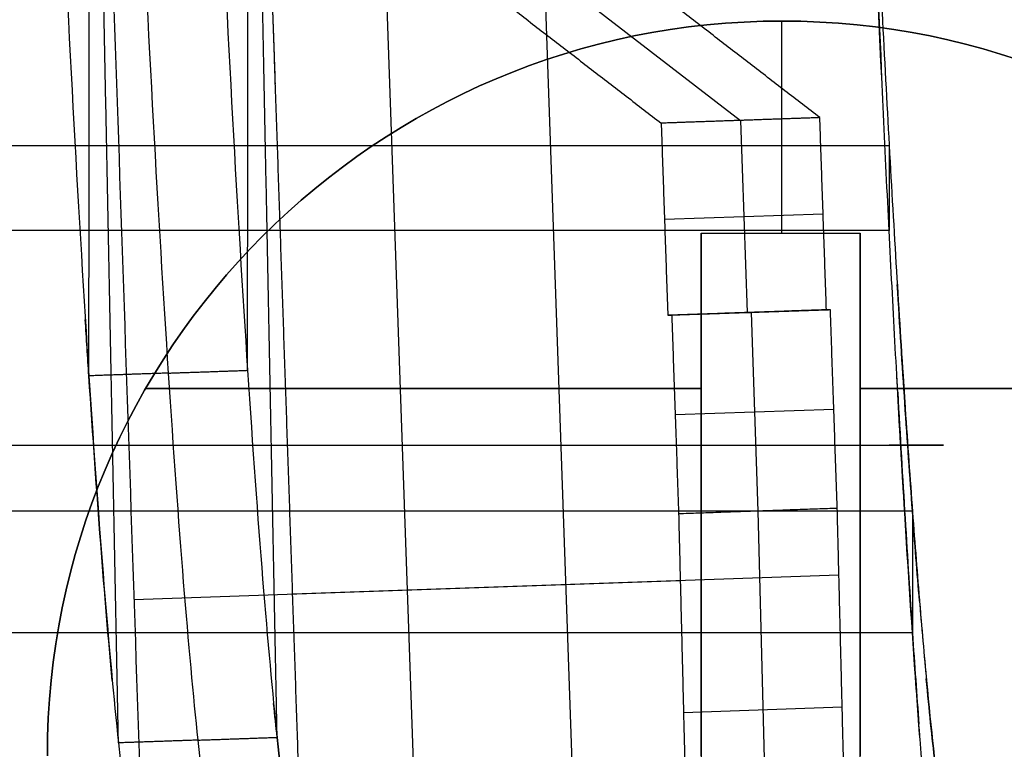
# Model space of a CAD drawing. Header units: millimetres. Extents: x -248 to 248, y -256 to 255.
# Tile 19 of 64: x 184 to 209, y -238 to -219. Entities that reach past the tile are written whole.
import ezdxf

# ---------------------------------------------------------------- set-up
doc = ezdxf.new("R2010")
doc.units = ezdxf.units.MM
doc.layers.add('Défaut', color=7, linetype='Continuous', true_color=0x000000)

msp = doc.modelspace()

# ---------------------------------------------------------------- linework, layer by layer
at = {"layer": 'Défaut'}
for p, q in [((188.439, -211.021, 418.678), (202.487, -221.855, 4.996)), ((198.536, -246.389, 210.844), (197.496, -216.396, 210.844)), ((193.5, -216.535, 210.712), (194.541, -246.528, 210.712)), ((203.532, -224.692, 4.875), (203.532, -219.352, 4.875)), ((203.532, -219.352, 4.875), (203.532, -219.352, 0.875)), ((203.532, -224.692, 0.875), (203.532, -219.352, 0.875)), ((202.488, -221.855, 4.996), (202.654, -226.692, 5.05)), ((200.573, -224.343, 4.957), (204.568, -224.204, 5.089)), ((201.501, -224.692, 2.872), (201.501, -243.693, 2.878)), ((201.501, -224.692, 2.875), (205.501, -224.692, 2.875)), ((203.501, -224.692, 4.875), (203.501, -224.692, 0.875)), ((205.501, -243.693, 2.876), (205.501, -224.692, 2.874)), ((200.706, -226.762, 3.484), (204.701, -226.623, 3.616)), ((202.654, -226.692, 5.05), (202.753, -226.692, 2.05)), ((202.753, -226.692, 2.05), (202.926, -231.692, 2.05)), ((187.511, -228.602, 4.875), (201.501, -228.602, 4.875)), ((201.501, -228.602, 0.875), (187.511, -228.602, 0.875)), ((205.501, -228.602, 4.875), (219.554, -228.602, 4.875)), ((219.554, -228.602, 0.875), (205.501, -228.602, 0.875)), ((200.842, -229.262, 1.984), (204.837, -229.123, 2.116)), ((202.926, -231.692, 2.05), (203.174, -241.692, 5.05)), ((204.966, -233.307, 2.621), (191.206, -233.784, 419.368)), ((200.97, -233.446, 2.489), (187.21, -233.923, 419.236)), ((201.501, -234.192, 4.875), (201.501, -234.193, 0.875)), ((205.501, -234.193, 4.875), (205.501, -234.193, 0.875)), ((201.052, -236.762, 3.484), (205.048, -236.623, 3.616))]:
    msp.add_line(p, q, dxfattribs=at)
at = {"layer": 'Défaut', "extrusion": (0, 0, -1)}
msp.add_arc((-203.532, -237.852, -2.875), 18.5, 360, 180, dxfattribs=at)
at = {"layer": 'Défaut'}
for centre in [(203.532, -237.852, 0.875), (203.532, -237.852, 4.875)]:
    msp.add_arc(centre, 18.5, 360, 180, dxfattribs=at)
for points, degree, knots in [([(191.32, 177.526, 477.244), (191.364, 177.652, 475.946), (191.411, 177.698, 474.651), (191.511, 177.639, 472.065), (191.563, 177.534, 470.774), (191.646, 177.261, 468.842), (191.674, 177.151, 468.199), (191.731, 176.895, 466.93), (191.76, 176.749, 466.302), (191.847, 176.256, 464.435), (191.907, 175.856, 463.214), (192.031, 174.912, 460.821), (192.094, 174.368, 459.648), (192.224, 173.134, 457.354), (192.289, 172.456, 456.254), (192.42, 170.981, 454.147), (192.486, 170.185, 453.139), (192.585, 168.9, 451.698), (192.618, 168.457, 451.229), (192.685, 167.539, 450.315), (192.718, 167.064, 449.868), (192.818, 165.604, 448.577), (192.884, 164.588, 447.781), (193.013, 162.477, 446.315), (193.077, 161.38, 445.645), (193.171, 159.674, 444.735), (193.202, 159.095, 444.448), (193.263, 157.915, 443.907), (193.294, 157.313, 443.653), (193.384, 155.5, 442.948), (193.442, 154.275, 442.545), (193.554, 151.788, 441.893), (193.607, 150.527, 441.645), (193.709, 147.962, 441.324), (193.758, 146.655, 441.245), (193.851, 144.053, 441.186), (193.896, 142.754, 441.203), (193.984, 140.158, 441.276), (194.027, 138.86, 441.335), (194.113, 136.266, 441.464), (194.156, 134.97, 441.532), (194.242, 132.376, 441.666), (194.37, 128.485, 441.867), (194.67, 119.406, 442.334), (194.928, 111.625, 442.733), (195.442, 96.061, 443.529), (195.786, 85.685, 444.057), (197.502, 33.806, 446.689), (198.876, -7.699, 448.763), (201.625, -90.708, 452.916), (202.999, -132.213, 454.994), (204.544, -178.903, 457.372), (204.716, -184.091, 457.637), (204.93, -190.576, 457.969), (204.973, -191.873, 458.035), (205.059, -194.467, 458.168), (205.102, -195.764, 458.233), (205.189, -198.359, 458.333), (205.232, -199.658, 458.369), (205.323, -202.258, 458.367), (205.369, -203.553, 458.327), (205.466, -206.118, 458.105), (205.516, -207.387, 457.92), (205.594, -209.275, 457.551), (205.62, -209.902, 457.413), (205.674, -211.151, 457.108), (205.701, -211.773, 456.942), (205.756, -213.011, 456.577), (205.784, -213.627, 456.379), (205.841, -214.854, 455.951), (205.869, -215.462, 455.722), (205.956, -217.26, 454.995), (206.014, -218.427, 454.455), (206.192, -221.839, 452.674), (206.313, -223.993, 451.273), (206.499, -227.038, 448.838), (206.561, -228.008, 447.98), (206.685, -229.851, 446.186), (206.746, -230.727, 445.249), (206.868, -232.384, 443.291), (206.929, -233.166, 442.271), (207.051, -234.636, 440.148), (207.111, -235.327, 439.039), (207.289, -237.215, 435.653), (207.402, -238.241, 433.301), (207.565, -239.437, 429.634), (207.618, -239.778, 428.389), (207.721, -240.341, 425.849), (207.771, -240.559, 424.574), (207.843, -240.793, 422.659), (207.866, -240.857, 422.02), (207.911, -240.949, 420.741), (207.933, -240.977, 420.1), (207.977, -241.017, 418.818), (207.999, -241.03, 418.177), (208.042, -241.063, 416.895), (208.064, -241.08, 416.254), (208.434, -241.364, 405.357), (208.782, -241.634, 395.1), (209.131, -241.902, 384.844)], 3, [-497.881049, -497.881049, -497.881049, -497.881049, -493.991353, -493.991353, -490.101657, -490.101657, -488.156809, -488.156809, -486.211962, -486.211962, -482.322266, -482.322266, -478.43257, -478.43257, -474.542874, -474.542874, -470.653179, -470.653179, -468.708331, -468.708331, -466.763483, -466.763483, -462.873787, -462.873787, -458.984092, -458.984092, -457.039244, -457.039244, -455.094396, -455.094396, -451.2047, -451.2047, -447.315005, -447.315005, -443.425309, -443.425309, -439.535613, -439.535613, -435.645918, -435.645918, -431.756222, -431.756222, -427.866526, -420.087135, -404.528352, -404.528352, -373.410786, -373.410786, -248.940524, -248.940524, -124.470262, -124.470262, -108.911479, -108.911479, -105.021784, -105.021784, -101.132088, -101.132088, -97.242392, -97.242392, -93.352697, -93.352697, -89.463001, -89.463001, -87.518153, -87.518153, -85.573305, -85.573305, -83.628457, -83.628457, -81.68361, -81.68361, -77.793914, -77.793914, -70.014522, -70.014522, -66.124827, -66.124827, -62.235131, -62.235131, -58.345435, -58.345435, -54.45574, -54.45574, -46.676348, -46.676348, -42.786653, -42.786653, -38.896957, -38.896957, -36.952109, -36.952109, -35.007261, -35.007261, -33.062413, -33.062413, -31.117566, -31.117566, 0, 0, 0, 0]), ([(175.614, 136.17, 441.541), (179.251, 26.283, 447.076), (182.979, -86.192, 452.601), (186.689, -198.426, 458.398), (187, -207.251, 458.263), (187.218, -212.194, 456.879), (187.569, -219.721, 454.177), (187.822, -224.322, 451.353), (188.331, -232.112, 444.142), (188.586, -235.272, 439.751), (189.057, -239.646, 430.08), (189.274, -240.857, 424.805), (189.454, -240.993, 419.498)], 3, [-399.978361, -399.978361, -399.978361, -399.978361, -47.716578, -42.414736, -37.112894, -31.811052, -31.811052, -21.207368, -21.207368, -10.603684, -10.603684, 0, 0, 0, 0]), ([(186.079, -228.286, 447.681), (186.088, -218.092, 436.678), (186.097, -207.898, 425.675), (186.097, -207.898, 425.675), (186.097, -207.898, 425.675)], 2, [0.000073, 0.000073, 0.000073, 30.025278, 30.025278, 30.025601, 30.025601, 30.025601]), ([(190.074, -228.147, 447.813), (190.083, -217.953, 436.81), (190.092, -207.759, 425.807), (190.092, -207.759, 425.807), (190.092, -207.759, 425.807)], 2, [0.000002, 0.000002, 0.000002, 30.025278, 30.025278, 30.025492, 30.025492, 30.025492]), ([(191.449, -240.923, 419.564), (191.452, -240.923, 419.564), (191.452, -240.923, 419.564), (190.944, -225.937, 419.154), (190.436, -210.952, 418.744)], 2, [0, 0, 0, 0.002353, 0.002353, 30.002275, 30.002275, 30.002275]), ([(206.23, -224.625, 455.556), (206.182, -223.671, 456.161), (206.134, -222.696, 456.729), (206.04, -220.703, 457.787), (205.993, -219.684, 458.279), (205.854, -216.586, 459.631), (205.765, -214.461, 460.371), (205.678, -212.275, 460.944)], 3, [-13.547639, -13.547639, -13.547639, -13.547639, -10.160729, -10.160729, -6.773819, -6.773819, 0, 0, 0, 0]), ([(189.332, -214.634, 456.044), (189.566, -219.651, 454.243), (189.82, -224.252, 451.419), (190.329, -232.042, 444.208), (190.584, -235.203, 439.817), (191.055, -239.576, 430.146), (191.272, -240.788, 424.871), (191.449, -240.923, 419.564)], 3, [-48.137528, -48.137528, -48.137528, -48.137528, -32.091684, -32.091684, -16.045842, -16.045842, 0, 0, 0, 0]), ([(185.337, -214.772, 455.912), (185.571, -219.79, 454.111), (185.824, -224.391, 451.287), (186.333, -232.181, 444.076), (186.588, -235.341, 439.685), (187.06, -239.715, 430.014), (187.276, -240.927, 424.739), (187.456, -241.062, 419.432), (187.456, -241.062, 419.432), (187.456, -241.062, 419.432), (187.454, -241.062, 419.432)], 3, [0, 0, 0, 0, 16.045812, 16.045812, 32.091629, 32.091629, 48.137446, 48.137446, 48.137446, 48.139791, 48.139791, 48.139791, 48.139791]), ([(206.817, -234.756, 446.679), (206.719, -233.304, 448.412), (206.621, -231.731, 450.019), (206.474, -229.193, 452.243), (206.425, -228.316, 452.955), (206.327, -226.508, 454.309), (206.279, -225.579, 454.951), (206.23, -224.625, 455.556)], 3, [-13.544051, -13.544051, -13.544051, -13.544051, -6.772025, -6.772025, -3.386013, -3.386013, 0, 0, 0, 0]), ([(206.995, -233.962, 441.122), (206.936, -233.252, 442.153), (206.877, -232.493, 443.151), (206.69, -229.98, 446.152), (206.562, -228.065, 448.02), (206.435, -225.984, 449.68)], 3, [57.763771, 57.763771, 57.763771, 57.763771, 61.523936, 61.523936, 69.519256, 69.519256, 69.519256, 69.519256]), ([(186.667, -235.957, 437.954), (186.477, -233.924, 441.568), (186.278, -231.33, 444.864), (186.048, -227.822, 448.111), (186.018, -227.348, 448.529), (185.988, -226.865, 448.936)], 3, [12.13691, 12.13691, 12.13691, 12.13691, 19.918933, 19.918933, 21.104967, 21.104967, 21.104967, 21.104967]), ([(206.447, -228.701, 452.629), (206.57, -230.904, 450.847), (206.694, -232.935, 448.853), (206.872, -235.566, 445.712), (206.926, -236.334, 444.71), (206.98, -237.058, 443.676)], 3, [-69.260533, -69.260533, -69.260533, -69.260533, -61.523936, -61.523936, -58.080739, -58.080739, -58.080739, -58.080739]), ([(4, -230.032, 451.508), (105.261, -230.032, 451.508), (206.523, -230.032, 451.508), (206.523, -230.032, 451.508), (206.523, -230.032, 451.508)], 2, [-205.130639, -205.130639, -205.130639, 0, 0, 0.000006, 0.000006, 0.000006]), ([(206.817, -231.689, 444.111), (206.817, -233.222, 445.395), (206.817, -234.756, 446.679), (206.817, -234.756, 446.679), (206.817, -234.756, 446.679)], 2, [0, 0, 0, 1, 1, 1.000019, 1.000019, 1.000019]), ([(207.384, -241.719, 435.148), (207.294, -240.862, 437.238), (207.201, -239.85, 439.246), (207.059, -238.104, 442.139), (207.011, -237.483, 443.084), (206.915, -236.172, 444.92), (206.866, -235.481, 445.814), (206.817, -234.756, 446.679)], 3, [-13.544398, -13.544398, -13.544398, -13.544398, -6.772199, -6.772199, -3.3861, -3.3861, 0, 0, 0, 0]), ([(208.092, -241.101, 415.439), (208.09, -241.1, 415.485), (208.089, -241.099, 415.531), (208.052, -241.071, 416.602), (208.017, -241.042, 417.626), (207.948, -240.994, 419.676), (207.913, -240.961, 420.7), (207.803, -240.707, 423.764), (207.725, -240.384, 425.794), (207.56, -239.427, 429.779), (207.473, -238.796, 431.734), (207.313, -237.406, 435.122), (207.24, -236.703, 436.577), (207.167, -235.915, 437.984)], 3, [30.622984, 30.622984, 30.622984, 30.622984, 30.761968, 30.761968, 33.838165, 33.838165, 36.914361, 36.914361, 43.066755, 43.066755, 49.219149, 49.219149, 54.061977, 54.061977, 54.061977, 54.061977]), ([(190.89, -238.016, 433.518), (190.866, -237.817, 434.01), (190.843, -237.608, 434.498), (190.79, -237.119, 435.58), (190.761, -236.834, 436.171), (190.731, -236.534, 436.754)], 3, [8.963602, 8.963602, 8.963602, 8.963602, 9.959467, 9.959467, 11.190827, 11.190827, 11.190827, 11.190827]), ([(188.822, -237.459, 434.916), (189.821, -237.424, 434.949), (190.819, -237.389, 434.982), (190.819, -237.389, 434.982), (190.819, -237.389, 434.982)], 2, [0, 0, 0, 1, 1, 1.000001, 1.000001, 1.000001])]:
    msp.add_open_spline(points, degree=degree, knots=knots, dxfattribs=at)
for points, degree in [([(186.824, -237.528, 434.85), (186.554, -223.868, 428.658), (186.283, -210.207, 422.467)], 2), ([(190.819, -237.389, 434.982), (190.549, -223.729, 428.79), (190.279, -210.068, 422.599)], 2), ([(204.485, -221.785, 5.062), (197.461, -216.369, 211.903), (190.436, -210.952, 418.744)], 2), ([(190.775, -220.944, 419.018), (190.606, -215.948, 418.881), (190.437, -210.952, 418.744)], 2), ([(186.44, -211.09, 418.612), (186.78, -221.081, 418.885), (187.118, -231.072, 419.159), (187.454, -241.062, 419.432)], 3), ([(186.44, -211.09, 418.612), (193.465, -216.507, 211.771), (200.49, -221.924, 4.93)], 2), ([(205.792, -215.07, 460.109), (205.87, -216.944, 459.48), (205.951, -218.78, 458.722), (206.033, -220.557, 457.844)], 3), ([(206.04, -220.706, 457.77), (205.978, -219.381, 458.431), (205.918, -218.022, 459.026), (205.858, -216.636, 459.55)], 3), ([(202.488, -221.855, 4.996), (201.489, -221.889, 4.963), (200.49, -221.924, 4.93)], 2), ([(204.485, -221.785, 5.062), (203.487, -221.82, 5.029), (202.488, -221.855, 4.996)], 2), ([(204.651, -226.623, 5.116), (204.568, -224.204, 5.089), (204.485, -221.785, 5.062)], 2), ([(200.49, -221.924, 4.93), (200.573, -224.343, 4.957), (200.656, -226.762, 4.984)], 2), ([(4, -222.482, 452.179), (105.115, -222.482, 452.179), (206.23, -222.482, 452.179)], 2), ([(206.23, -222.482, 452.179), (206.23, -223.554, 453.867), (206.23, -224.627, 455.555)], 2), ([(206.23, -224.625, 455.556), (105.115, -224.625, 455.556), (4, -224.625, 455.557)], 2), ([(201.501, -237.852, 0.875), (201.501, -231.272, 0.875), (201.501, -224.692, 0.875)], 2), ([(201.501, -224.692, 4.875), (201.501, -231.272, 4.875), (201.501, -237.852, 4.875)], 2), ([(201.501, -224.692, 4.875), (203.501, -224.692, 4.875), (205.501, -224.692, 4.875)], 2), ([(201.501, -224.692, 0.875), (203.501, -224.692, 0.875), (205.501, -224.692, 0.875)], 2), ([(201.501, -224.692, 0.875), (201.501, -224.692, 2.875), (201.501, -224.692, 4.875)], 2), ([(205.501, -224.692, 0.875), (205.501, -231.272, 0.875), (205.501, -237.852, 0.875)], 2), ([(205.501, -237.852, 4.875), (205.501, -231.272, 4.875), (205.501, -224.692, 4.875)], 2), ([(205.501, -224.692, 4.875), (205.501, -224.692, 2.875), (205.501, -224.692, 0.875)], 2), ([(206.436, -226.007, 449.662), (206.5, -227.053, 448.826), (206.565, -228.058, 447.937), (206.629, -229.016, 446.999)], 3), ([(204.651, -226.623, 5.116), (202.654, -226.692, 5.05), (200.656, -226.762, 4.984)], 2), ([(204.751, -226.623, 2.116), (202.753, -226.692, 2.05), (200.755, -226.762, 1.984)], 2), ([(204.751, -226.623, 2.116), (204.701, -226.623, 3.616), (204.651, -226.623, 5.116)], 2), ([(204.924, -231.623, 2.116), (204.837, -229.123, 2.116), (204.751, -226.623, 2.116)], 2), ([(200.656, -226.762, 4.984), (200.706, -226.762, 3.484), (200.755, -226.762, 1.984)], 2), ([(200.755, -226.762, 1.984), (200.842, -229.262, 1.984), (200.929, -231.762, 1.984)], 2), ([(188.076, -228.217, 447.747), (187.078, -228.251, 447.714), (186.079, -228.286, 447.681)], 2), ([(188.076, -228.217, 447.747), (189.075, -228.182, 447.78), (190.074, -228.147, 447.813)], 2), ([(206.624, -231.733, 449.936), (206.558, -230.645, 450.996), (206.491, -229.503, 451.999), (206.425, -228.311, 452.94)], 3), ([(206.804, -231.507, 444.326), (206.806, -231.535, 444.294), (206.808, -231.562, 444.261), (206.81, -231.59, 444.229)], 3), ([(4, -231.689, 444.111), (105.409, -231.689, 444.111), (206.817, -231.689, 444.111)], 2), ([(204.924, -231.623, 2.116), (202.926, -231.692, 2.05), (200.929, -231.762, 1.984)], 2), ([(200.929, -231.762, 1.984), (201.052, -236.762, 3.484), (201.176, -241.762, 4.984)], 2), ([(205.172, -241.623, 5.116), (205.048, -236.623, 3.616), (204.924, -231.623, 2.116)], 2), ([(206.984, -233.824, 441.32), (207.048, -234.61, 440.194), (207.112, -235.338, 439.027), (207.175, -236.004, 437.825)], 3), ([(206.817, -234.756, 446.679), (105.409, -234.756, 446.679), (4, -234.756, 446.679)], 2), ([(207.011, -237.465, 443.084), (206.96, -236.792, 444.08), (206.908, -236.078, 445.048), (206.856, -235.324, 445.986)], 3), ([(188.822, -237.459, 434.916), (187.823, -237.494, 434.883), (186.824, -237.528, 434.85)], 2)]:
    msp.add_open_spline(points, degree=degree, dxfattribs=at)

doc.saveas('drawing.dxf')
